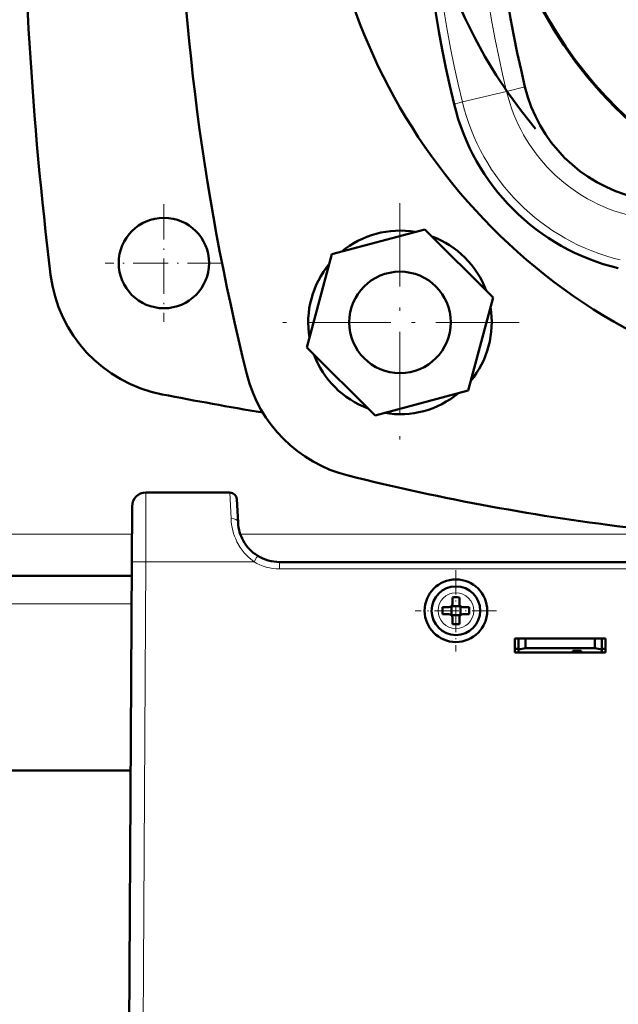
# Model space of a CAD drawing. Extents: x -1438 to 1837, y -1580 to 612.
# Tile 14 of 90: x 169 to 255, y -1316 to -1175. Entities that reach past the tile are written whole.
import ezdxf

# ---------------------------------------------------------------- set-up
doc = ezdxf.new("R2010")
doc.units = 0
doc.linetypes.add('DASHDOT', pattern=[18.5, 12, -3, 0.5, -3])

msp = doc.modelspace()

# ---------------------------------------------------------------- linework, layer by layer
at = {"color": 7, "lineweight": 18}
for p, q in [((232.23, -1186.45), (238.58, -1184.93)), ((241.23, -1184.29), (238.58, -1184.93)), ((231.78, -1186.56), (231.03, -1186.74)), ((232.23, -1186.45), (231.78, -1186.56)), ((186.71, -1242.61), (186.67, -1252.56)), ((198.77, -1242.61), (198.95, -1246.35)), ((184.69, -1248.61), (88.89, -1248.61)), ((257.04, -1248.61), (200.28, -1248.61)), ((202.78, -1251.72), (202.63, -1251.96)), ((186.67, -1252.56), (186.29, -1324.61)), ((202.26, -1252.56), (186.67, -1252.56)), ((202.63, -1251.96), (202.26, -1252.56)), ((205.94, -1253.61), (205.94, -1252.61)), ((205.94, -1252.61), (205.94, -1252.61)), ((387.64, -1253.61), (205.94, -1253.61)), ((231.31, -1257.04), (231.29, -1257.04)), ((184.64, -1258.61), (88.94, -1258.61)), ((228.72, -1259.59), (228.72, -1259.61)), ((233.86, -1259.64), (233.86, -1259.61)), ((231.27, -1262.18), (231.29, -1262.18))]:
    msp.add_line(p, q, dxfattribs=at)
at = {"color": 7, "linetype": 'DASHDOT', "lineweight": 18, "ltscale": 0.422498}
msp.add_line((189.29, -1201.16), (189.29, -1218.06), dxfattribs=at)
at = {"color": 7, "linetype": 'DASHDOT', "lineweight": 18}
for p, q in [((223.25, -1200.99), (223.25, -1235.31)), ((240.41, -1218.15), (206.09, -1218.15))]:
    msp.add_line(p, q, dxfattribs=at)
at = {"color": 7, "lineweight": 50}
for p, q in [((226.84, -1204.77), (213.45, -1208.35)), ((236.64, -1214.57), (226.84, -1204.77)), ((213.45, -1208.35), (209.87, -1221.74)), ((233.05, -1227.95), (236.64, -1214.57)), ((209.87, -1221.74), (219.67, -1231.54)), ((219.67, -1231.54), (233.05, -1227.95)), ((198.77, -1242.61), (186.71, -1242.61)), ((184.71, -1244.6), (184.67, -1252.56)), ((199.95, -1246.93), (199.77, -1243.56)), ((199.95, -1247.01), (199.95, -1246.93)), ((184.29, -1324.61), (184.67, -1252.56)), ((387.64, -1252.61), (205.94, -1252.61)), ((218.78, -1252.61), (218.79, -1252.61)), ((220.79, -1252.61), (221.79, -1252.61)), ((220.79, -1252.61), (221.79, -1252.61)), ((221.79, -1252.61), (360.79, -1252.61)), ((184.66, -1254.61), (88.92, -1254.61)), ((230.79, -1257.69), (230.79, -1258.61)), ((231.79, -1257.69), (231.79, -1258.61)), ((230.29, -1259.11), (229.37, -1259.11)), ((230.29, -1260.11), (229.37, -1260.11)), ((230.66, -1258.98), (230.64, -1258.97)), ((230.66, -1260.25), (230.64, -1260.26)), ((231.93, -1258.98), (230.66, -1258.98)), ((230.66, -1260.25), (230.66, -1258.98)), ((231.93, -1260.25), (230.66, -1260.25)), ((231.94, -1258.97), (231.93, -1258.98)), ((231.93, -1258.98), (231.93, -1260.25)), ((231.93, -1260.25), (231.94, -1260.26)), ((232.29, -1259.11), (233.21, -1259.11)), ((233.21, -1260.11), (232.29, -1260.11)), ((230.79, -1261.53), (230.79, -1260.61)), ((231.79, -1261.53), (231.79, -1260.61)), ((239.79, -1265.61), (239.79, -1263.61)), ((239.79, -1263.61), (252.79, -1263.61)), ((240.29, -1265.17), (240.29, -1263.61)), ((241.29, -1265), (241.29, -1263.61)), ((251.29, -1263.61), (251.29, -1265)), ((252.29, -1263.61), (252.29, -1265.17)), ((252.79, -1263.61), (252.79, -1265.61)), ((239.79, -1265.11), (240.29, -1265.11)), ((252.79, -1265.61), (239.79, -1265.61)), ((240.29, -1265.17), (241.29, -1265)), ((240.29, -1265.61), (240.29, -1265.17)), ((248.09, -1265.61), (240.29, -1265.61)), ((241.29, -1265), (251.29, -1265)), ((248.09, -1265.61), (248.09, -1265.4)), ((248.09, -1265.4), (248.09, -1265.61)), ((249.29, -1265.4), (248.09, -1265.4)), ((249.29, -1265.61), (249.29, -1265.4)), ((252.29, -1265.61), (249.29, -1265.61)), ((251.29, -1265), (252.29, -1265.17)), ((252.29, -1265.11), (252.79, -1265.11)), ((252.29, -1265.17), (252.29, -1265.61)), ((184.51, -1282.61), (89.07, -1282.61))]:
    msp.add_line(p, q, dxfattribs=at)
at = {"color": 7, "linetype": 'DASHDOT', "lineweight": 18, "ltscale": 0.422501}
msp.add_line((197.74, -1209.61), (180.84, -1209.61), dxfattribs=at)
at = {"color": 7, "linetype": 'DASHDOT', "lineweight": 18, "ltscale": 0.292499}
msp.add_line((231.29, -1253.76), (231.29, -1265.46), dxfattribs=at)
at = {"color": 7, "linetype": 'DASHDOT', "lineweight": 18, "ltscale": 0.2925}
msp.add_line((237.14, -1259.61), (225.44, -1259.61), dxfattribs=at)
at = {"color": 7, "lineweight": 18}
for points in [[(199.8, -1249.69), (200.27, -1250.51), (200.85, -1251.28), (201.51, -1251.97), (202.26, -1252.56)], [(184.67, -1252.56), (184.67, -1252.56), (184.69, -1252.56), (184.89, -1252.56), (186.67, -1252.56)]]:
    msp.add_lwpolyline(points, dxfattribs=at)
at = {"color": 7, "lineweight": 50}
for centre, radius in [((189.29, -1209.61), 6.5), ((223.25, -1218.15), 7.3), ((231.29, -1259.61), 4.5)]:
    msp.add_circle(centre, radius, dxfattribs=at)
for centre, radius, start, end in [((296.79, -1144.61), 85, 95.8353, 242.177), ((526.41, -1144.61), 335.12, 166.0141, 193.9859), ((718.94, -1144.61), 550, 173.0365, 186.9635), ((296.78, -1144.61), 60.26, 90, 269.9878), ((296.79, -1144.62), 70.75, 139.8089, 220.2115), ((406.03, -1144.61), 180, 166.4644, 193.5356), ((406.03, -1144.61), 169.51, 166.4644, 193.5356), ((296.78, -1144.61), 60.12, 151.3521, 0), ((262.14, -1179.25), 21.51, 193.5356, 256.4644), ((262.14, -1179.25), 32, 193.5356, 256.4644), ((223.25, -1218.15), 13.2, 80.38, 129.62), ((223.25, -1218.15), 13.2, 20.38, 69.62), ((223.25, -1218.15), 13.2, 140.38, 189.62), ((192.85, -1208.87), 20, 186.9635, 259.0156), ((223.25, -1218.15), 13.2, 320.38, 9.62), ((223.25, -1218.15), 13.2, 200.38, 249.62), ((220.63, -1220.77), 20, 193.9859, 256.0141), ((296.79, -673.36), 565.5, 259.0156, 260.5061), ((223.25, -1218.15), 13.2, 260.38, 309.62), ((296.79, -915), 335.12, 256.0141, 263.1849), ((186.71, -1244.61), 2, 90, 179.7), ((198.77, -1243.61), 1, 3, 90), ((205.94, -1246.61), 6, 183.748, 208.7472), ((205.94, -1246.61), 6, 183.8433, 208.7473), ((205.94, -1246.61), 6, 208.7491, 238.2522), ((205.94, -1246.61), 6, 238.2564, 270), ((231.29, -1259.61), 3.5, 90, 360), ((231.29, -1259.61), 3.5, 360, 90), ((230.29, -1258.61), 0.5, 270, 360), ((231.29, -1274.82), 17.14, 89.9996, 91.6715), ((231.29, -1274.78), 17.1, 88.3267, 90.0022), ((232.29, -1258.61), 0.5, 180, 270), ((246.5, -1259.61), 17.13, 178.3286, 181.6729), ((230.29, -1260.61), 0.5, 0, 90), ((232.29, -1260.61), 0.5, 90, 180), ((216.12, -1259.61), 17.1, 359.9978, 1.6733), ((216.12, -1259.61), 17.1, 358.3267, 0.0022), ((231.29, -1244.41), 17.14, 268.3285, 270.0004), ((231.29, -1244.44), 17.1, 269.9978, 271.6733)]:
    msp.add_arc(centre, radius, start, end, dxfattribs=at)
at = {"color": 7, "lineweight": 18}
for centre, radius, start, end in [((406.03, -1144.61), 178.77, 166.4644, 193.5356), ((406.03, -1144.61), 172.24, 166.4644, 193.5356), ((262.14, -1179.25), 24.24, 193.5356, 256.4644), ((262.14, -1179.25), 30.77, 193.5356, 256.4644), ((207.4, -1245.97), 8.46, 182.6014, 206.0888), ((205.94, -1246.6), 7.01, 238.2752, 269.9814), ((231.29, -1259.61), 2.57, 90, 179.4706), ((231.29, -1259.61), 2.57, 0, 89.4706), ((231.29, -1259.61), 2.57, 180, 269.4706), ((231.29, -1259.61), 2.57, 270, 359.4706)]:
    msp.add_arc(centre, radius, start, end, dxfattribs=at)
msp.add_ellipse((198.95, -1246.98), major_axis=(0.999, 0.052), ratio=0.625417, start_param=0.000123, end_param=1.538026, dxfattribs=at)

doc.saveas('drawing.dxf')
